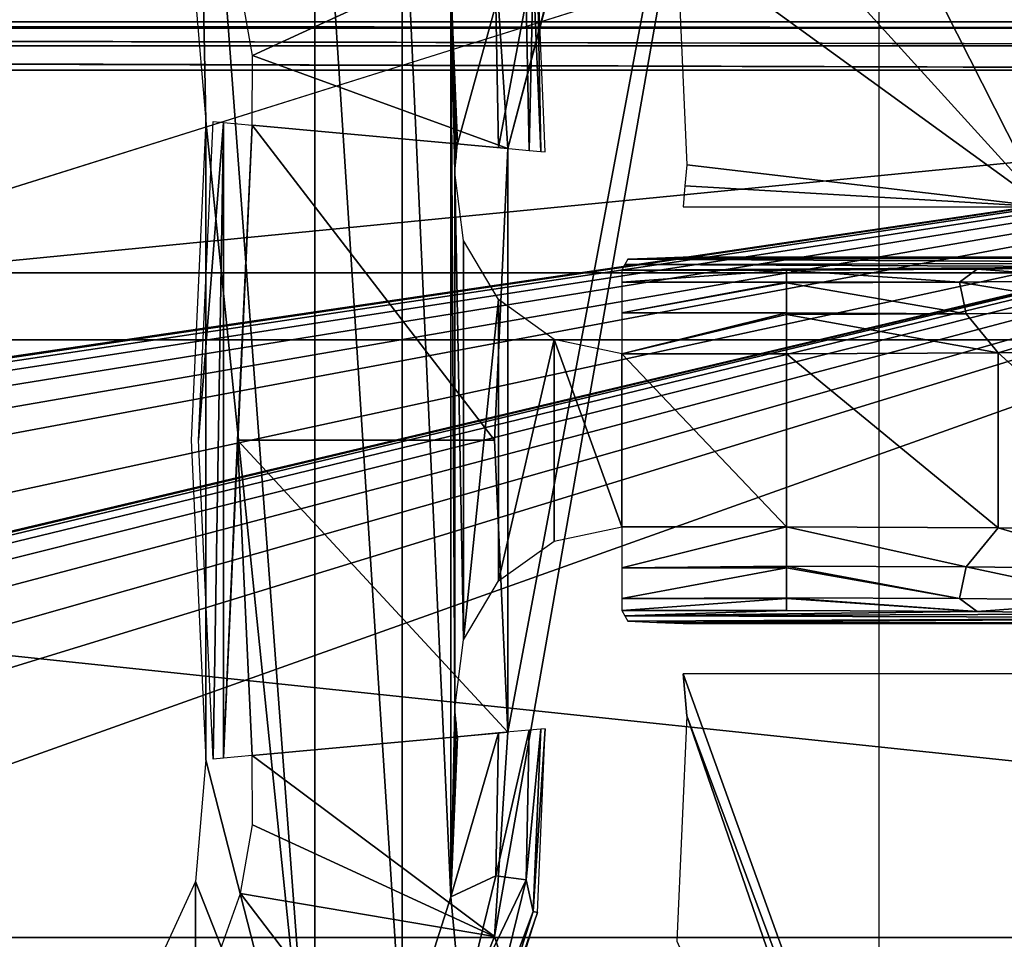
# Model space of a CAD drawing. Header units: millimetres. Extents: x -75 to 75, y -5 to 37.
# Tile 67 of 175: x -21.92 to -16.04, y 7.02 to 12.51. Entities that reach past the tile are written whole.
import ezdxf

# ---------------------------------------------------------------- set-up
doc = ezdxf.new("R2010")
doc.units = ezdxf.units.MM
doc.header["$LTSCALE"] = 101.851852
for name, color, linetype in [('139', 7, 'CONTINUOUS'), ('14', 7, 'CONTINUOUS'), ('16', 7, 'CONTINUOUS'), ('165', 7, 'CONTINUOUS'), ('206', 7, 'CONTINUOUS'), ('269', 7, 'CONTINUOUS'), ('320', 7, 'CONTINUOUS'), ('33', 7, 'CONTINUOUS'), ('342', 7, 'CONTINUOUS'), ('343', 7, 'CONTINUOUS'), ('359', 7, 'CONTINUOUS'), ('372', 7, 'CONTINUOUS'), ('373', 7, 'CONTINUOUS'), ('374', 7, 'CONTINUOUS'), ('376', 7, 'CONTINUOUS'), ('379', 7, 'CONTINUOUS'), ('380', 7, 'CONTINUOUS'), ('446', 7, 'CONTINUOUS'), ('447', 7, 'CONTINUOUS'), ('450', 7, 'CONTINUOUS'), ('453', 7, 'CONTINUOUS'), ('454', 7, 'CONTINUOUS'), ('455', 7, 'CONTINUOUS'), ('464', 7, 'CONTINUOUS'), ('465', 7, 'CONTINUOUS'), ('466', 7, 'CONTINUOUS'), ('488', 7, 'CONTINUOUS'), ('489', 7, 'CONTINUOUS'), ('492', 7, 'CONTINUOUS'), ('493', 7, 'CONTINUOUS'), ('496', 7, 'CONTINUOUS'), ('497', 7, 'CONTINUOUS'), ('6', 7, 'CONTINUOUS'), ('8', 7, 'CONTINUOUS')]:
    doc.layers.add(name, color=color, linetype=linetype)

msp = doc.modelspace()

# ---------------------------------------------------------------- linework, layer by layer
at = {"layer": '139', "color": 251, "linetype": 'Continuous', "true_color": 0x464b4f}
for points in [[(-58.5, 12.5, 94.7611), (-8.8734, 12.5, 94.552), (-60.1204, 12.5, 94.5478), (-58.5, 12.5, 94.7611)], [(-60.1204, 12.5, 94.5478), (-8.8734, 12.5, 94.552), (-10.3562, 12.5, 94.0389), (-60.1204, 12.5, 94.5478)], [(-58.5, 12.5, 94.0389), (-60.1204, 12.5, 94.5478), (-10.3562, 12.5, 94.0389), (-58.5, 12.5, 94.0389)], [(-10.3562, 12.5, 94.7611), (-8.8734, 12.5, 94.552), (-58.5, 12.5, 94.7611), (-10.3562, 12.5, 94.7611)], [(-55.2537, 12.5, -94.0389), (-10.3562, 12.5, -94.0389), (-8.8734, 12.5, -94.552), (-55.2537, 12.5, -94.0389)], [(-55.2537, 12.5, -94.7611), (-55.2537, 12.5, -94.0389), (-10.3562, 12.5, -94.7611), (-55.2537, 12.5, -94.7611)], [(-10.3562, 12.5, -94.7611), (-55.2537, 12.5, -94.0389), (-8.8734, 12.5, -94.552), (-10.3562, 12.5, -94.7611)]]:
    msp.add_3dface(points, dxfattribs=at)
at = {"layer": '14', "color": 251, "linetype": 'Continuous', "true_color": 0x565d62}
for points in [[(-58.6077, 7.0323, 96.607), (-58.9411, 32.5, 96.9404), (58.9411, 32.5, 96.9404), (-58.6077, 7.0323, 96.607)], [(-58.5539, 7.0314, 96.607), (-58.6077, 7.0323, 96.607), (58.9411, 32.5, 96.9404), (-58.5539, 7.0314, 96.607)], [(-58.5, 7.0311, 96.607), (-58.5539, 7.0314, 96.607), (58.9411, 32.5, 96.9404), (-58.5, 7.0311, 96.607)], [(-2.3593, 18.0402, 96.7511), (-58.5, 7.0311, 96.607), (58.9411, 32.5, 96.9404), (-2.3593, 18.0402, 96.7511)], [(-2.5034, 7.0311, 96.607), (-58.5, 7.0311, 96.607), (-2.3593, 18.0402, 96.7511), (-2.5034, 7.0311, 96.607)]]:
    msp.add_3dface(points, dxfattribs=at)
at = {"layer": '16', "color": 251, "linetype": 'Continuous', "true_color": 0x565d62}
for points in [[(-58.5, 7.0311, -96.607), (-2.9458, 7.0311, -96.607), (-58.9411, 32.5, -96.9404), (-58.5, 7.0311, -96.607)], [(-2.9458, 7.0311, -96.607), (-2.8621, 9.2649, -96.6362), (-58.9411, 32.5, -96.9404), (-2.9458, 7.0311, -96.607)], [(-2.8621, 9.2649, -96.6362), (-2.7755, 11.5118, -96.6657), (-58.9411, 32.5, -96.9404), (-2.8621, 9.2649, -96.6362)], [(-2.7755, 11.5118, -96.6657), (-2.487, 28.0402, -96.882), (-58.9411, 32.5, -96.9404), (-2.7755, 11.5118, -96.6657)]]:
    msp.add_3dface(points, dxfattribs=at)
at = {"layer": '165', "color": 251, "linetype": 'Continuous', "true_color": 0x464b4f}
for points in [[(-21.6265, 5.4232, -93.5021), (-21.3473, 5.5791, -93.5075), (-55.2537, 12.2105, -93.7391), (-21.6265, 5.4232, -93.5021)], [(-21.896, 5.1245, -93.4916), (-21.6265, 5.4232, -93.5021), (-55.2537, 12.2105, -93.7391), (-21.896, 5.1245, -93.4916)], [(-22.1076, 4.6662, -93.4756), (-21.896, 5.1245, -93.4916), (-55.2537, 12.2105, -93.7391), (-22.1076, 4.6662, -93.4756)], [(-10.3562, 12.2105, -93.7391), (-55.2537, 12.2105, -93.7391), (-10.3562, 7.4922, -93.5743), (-10.3562, 12.2105, -93.7391)], [(-21.3473, 5.5791, -93.5075), (-21.0838, 5.6242, -93.5091), (-55.2537, 12.2105, -93.7391), (-21.3473, 5.5791, -93.5075)], [(-21.0838, 5.6242, -93.5091), (-20.9162, 5.6242, -93.5091), (-55.2537, 12.2105, -93.7391), (-21.0838, 5.6242, -93.5091)], [(-55.2537, 12.2105, -93.7391), (-20.6443, 5.5761, -93.5074), (-10.3562, 7.4922, -93.5743), (-55.2537, 12.2105, -93.7391)], [(-20.9162, 5.6242, -93.5091), (-20.6443, 5.5761, -93.5074), (-55.2537, 12.2105, -93.7391), (-20.9162, 5.6242, -93.5091)], [(-10.3562, 7.4922, -93.5743), (-20.6443, 5.5761, -93.5074), (-10.3562, 2.7895, -93.4101), (-10.3562, 7.4922, -93.5743)]]:
    msp.add_3dface(points, dxfattribs=at)
at = {"layer": '206', "color": 251, "linetype": 'Continuous', "true_color": 0x464b4f}
for points in [[(-58.5, 7.4961, 93.5745), (-10.3562, 12.2105, 93.7391), (-55.0838, 5.6242, 93.5091), (-58.5, 7.4961, 93.5745)], [(-58.5, 7.4961, 93.5745), (-58.5, 12.2105, 93.7391), (-10.3562, 12.2105, 93.7391), (-58.5, 7.4961, 93.5745)], [(-55.0838, 5.6242, 93.5091), (-10.3562, 12.2105, 93.7391), (-54.9162, 5.6242, 93.5091), (-55.0838, 5.6242, 93.5091)], [(-54.9162, 5.6242, 93.5091), (-10.3562, 12.2105, 93.7391), (-54.6527, 5.5791, 93.5075), (-54.9162, 5.6242, 93.5091)], [(-54.6527, 5.5791, 93.5075), (-10.3562, 12.2105, 93.7391), (-54.3735, 5.4232, 93.5021), (-54.6527, 5.5791, 93.5075)], [(-54.3735, 5.4232, 93.5021), (-10.3562, 12.2105, 93.7391), (-54.104, 5.1245, 93.4916), (-54.3735, 5.4232, 93.5021)], [(-54.104, 5.1245, 93.4916), (-10.3562, 12.2105, 93.7391), (-53.8924, 4.6662, 93.4756), (-54.104, 5.1245, 93.4916)], [(-53.8924, 4.6662, 93.4756), (-10.3562, 12.2105, 93.7391), (-53.8033, 4.0893, 93.4555), (-53.8924, 4.6662, 93.4756)], [(-53.8033, 4.0893, 93.4555), (-10.3562, 12.2105, 93.7391), (-53.7806, 2.7895, 93.4101), (-53.8033, 4.0893, 93.4555)], [(-10.3562, 12.2105, 93.7391), (-38.3557, 5.5761, 93.5074), (-53.7806, 2.7895, 93.4101), (-10.3562, 12.2105, 93.7391)], [(-38.0838, 5.6242, 93.5091), (-38.3557, 5.5761, 93.5074), (-10.3562, 12.2105, 93.7391), (-38.0838, 5.6242, 93.5091)], [(-37.9162, 5.6242, 93.5091), (-38.0838, 5.6242, 93.5091), (-10.3562, 12.2105, 93.7391), (-37.9162, 5.6242, 93.5091)], [(-37.6527, 5.5791, 93.5075), (-37.9162, 5.6242, 93.5091), (-10.3562, 12.2105, 93.7391), (-37.6527, 5.5791, 93.5075)], [(-37.3735, 5.4232, 93.5021), (-37.6527, 5.5791, 93.5075), (-10.3562, 12.2105, 93.7391), (-37.3735, 5.4232, 93.5021)], [(-37.104, 5.1245, 93.4916), (-37.3735, 5.4232, 93.5021), (-10.3562, 12.2105, 93.7391), (-37.104, 5.1245, 93.4916)], [(-36.8924, 4.6662, 93.4756), (-37.104, 5.1245, 93.4916), (-10.3562, 12.2105, 93.7391), (-36.8924, 4.6662, 93.4756)], [(-36.8033, 4.0893, 93.4555), (-36.8924, 4.6662, 93.4756), (-10.3562, 12.2105, 93.7391), (-36.8033, 4.0893, 93.4555)], [(-36.7806, 2.7895, 93.4101), (-36.8033, 4.0893, 93.4555), (-10.3562, 12.2105, 93.7391), (-36.7806, 2.7895, 93.4101)], [(-10.3562, 7.4948, 93.5744), (-36.7806, 2.7895, 93.4101), (-10.3562, 12.2105, 93.7391), (-10.3562, 7.4948, 93.5744)], [(-10.3562, 2.7895, 93.4101), (-36.7806, 2.7895, 93.4101), (-10.3562, 7.4948, 93.5744), (-10.3562, 2.7895, 93.4101)]]:
    msp.add_3dface(points, dxfattribs=at)
at = {"layer": '269', "color": 251, "linetype": 'Continuous', "true_color": 0x464b4f}
for points in [[(-58.5, 12.5, 94.0389), (-10.3562, 12.4615, 93.8919), (-58.5, 12.4615, 93.8919), (-58.5, 12.5, 94.0389)], [(-58.5, 12.5, 94.0389), (-10.3562, 12.5, 94.0389), (-10.3562, 12.4615, 93.8919), (-58.5, 12.5, 94.0389)], [(-10.3562, 12.4615, 93.8919), (-10.3562, 12.3559, 93.7826), (-58.5, 12.4615, 93.8919), (-10.3562, 12.4615, 93.8919)], [(-58.5, 12.4615, 93.8919), (-10.3562, 12.3559, 93.7826), (-58.5, 12.3559, 93.7826), (-58.5, 12.4615, 93.8919)], [(-10.3562, 12.3559, 93.7826), (-10.3562, 12.2105, 93.7391), (-58.5, 12.3559, 93.7826), (-10.3562, 12.3559, 93.7826)], [(-10.3562, 12.2105, 93.7391), (-58.5, 12.2105, 93.7391), (-58.5, 12.3559, 93.7826), (-10.3562, 12.2105, 93.7391)]]:
    msp.add_3dface(points, dxfattribs=at)
at = {"layer": '320', "color": 251, "linetype": 'Continuous', "true_color": 0x464b4f}
for points in [[(-55.2537, 12.5, -94.7611), (-10.3562, 12.5, -94.7611), (-10.3562, 12.4616, -94.9079), (-55.2537, 12.5, -94.7611)], [(-55.2537, 12.5, -94.7611), (-10.3562, 12.4616, -94.9079), (-55.2537, 12.4648, -94.902), (-55.2537, 12.5, -94.7611)], [(-55.2537, 12.4648, -94.902), (-10.3562, 12.4616, -94.9079), (-55.2537, 12.4615, -94.9081), (-55.2537, 12.4648, -94.902)], [(-10.3562, 12.4616, -94.9079), (-10.3562, 12.356, -95.0173), (-55.2537, 12.4615, -94.9081), (-10.3562, 12.4616, -94.9079)], [(-55.2537, 12.4615, -94.9081), (-10.3562, 12.356, -95.0173), (-55.2537, 12.3589, -95.0156), (-55.2537, 12.4615, -94.9081)], [(-55.2537, 12.3589, -95.0156), (-10.3562, 12.356, -95.0173), (-55.2537, 12.356, -95.0173), (-55.2537, 12.3589, -95.0156)], [(-10.3562, 12.356, -95.0173), (-10.3562, 12.2105, -95.0609), (-55.2537, 12.356, -95.0173), (-10.3562, 12.356, -95.0173)], [(-10.3562, 12.2105, -95.0609), (-55.2537, 12.2105, -95.0609), (-55.2537, 12.356, -95.0173), (-10.3562, 12.2105, -95.0609)]]:
    msp.add_3dface(points, dxfattribs=at)
at = {"layer": '33', "color": 251, "linetype": 'Continuous', "true_color": 0x565d62}
msp.add_3dface([(-16.1484, 37, 105), (-15.8255, 0, 104.5156), (-16.0087, 20.9913, 105.1397), (-16.1484, 37, 105)], dxfattribs=at)
at = {"layer": '342', "color": 251, "linetype": 'Continuous', "true_color": 0x464b4f}
for points in [[(-20.8733, 12.6351, 165.5), (-20.8127, 11.9083, 165.5), (-20.8733, 15.0835, 165.5), (-20.8733, 12.6351, 165.5)], [(-20.8127, 11.9083, 165.5), (-20.16, 5.5558, 165.5), (-20.8733, 15.0835, 165.5), (-20.8127, 11.9083, 165.5)], [(-20.8733, 15.0835, 165.5), (-20.16, 5.5558, 165.5), (-20.16, 14.4442, 165.5), (-20.8733, 15.0835, 165.5)], [(-20.16, 14.4442, 165.5), (-19.64, 6.36, 165.5), (-19.64, 13.64, 165.5), (-20.16, 14.4442, 165.5)], [(-20.16, 5.5558, 165.5), (-19.64, 6.36, 165.5), (-20.16, 14.4442, 165.5), (-20.16, 5.5558, 165.5)], [(-19.64, 13.64, 165.5), (-19.3499, 7.2729, 165.5), (-19.3499, 12.7271, 165.5), (-19.64, 13.64, 165.5)], [(-19.64, 6.36, 165.5), (-19.3499, 7.2729, 165.5), (-19.64, 13.64, 165.5), (-19.64, 6.36, 165.5)], [(-19.3177, 11.6851, 165.5), (-19.3499, 12.7271, 165.5), (-19.325, 11.5996, 165.5), (-19.3177, 11.6851, 165.5)], [(-19.31, 11.7705, 165.5), (-19.3499, 12.7271, 165.5), (-19.3177, 11.6851, 165.5), (-19.31, 11.7705, 165.5)], [(-19.3499, 12.7271, 165.5), (-19.325, 8.4004, 165.5), (-19.325, 11.5996, 165.5), (-19.3499, 12.7271, 165.5)], [(-19.3499, 7.2729, 165.5), (-19.325, 8.4004, 165.5), (-19.3499, 12.7271, 165.5), (-19.3499, 7.2729, 165.5)], [(-20.9, 10, 165.5), (-20.8127, 8.0917, 165.5), (-20.8127, 11.9083, 165.5), (-20.9, 10, 165.5)], [(-20.8127, 11.9083, 165.5), (-20.8127, 8.0917, 165.5), (-20.16, 5.5558, 165.5), (-20.8127, 11.9083, 165.5)], [(-19.325, 11.5996, 165.5), (-19.2742, 8.8076, 165.5), (-19.2743, 11.1926, 165.5), (-19.325, 11.5996, 165.5)], [(-19.325, 8.4004, 165.5), (-19.2742, 8.8076, 165.5), (-19.325, 11.5996, 165.5), (-19.325, 8.4004, 165.5)], [(-19.2743, 11.1926, 165.5), (-19.2742, 8.8076, 165.5), (-19.0652, 10.8408, 165.5), (-19.2743, 11.1926, 165.5)], [(-19.2742, 8.8076, 165.5), (-19.0647, 9.1597, 165.5), (-19.0652, 10.8408, 165.5), (-19.2742, 8.8076, 165.5)], [(-19.0652, 10.8408, 165.5), (-19.0647, 9.1597, 165.5), (-18.7325, 10.6023, 165.5), (-19.0652, 10.8408, 165.5)], [(-19.0647, 9.1597, 165.5), (-18.7314, 9.3982, 165.5), (-18.7325, 10.6023, 165.5), (-19.0647, 9.1597, 165.5)], [(-18.7325, 10.6023, 165.5), (-18.3289, 9.4828, 165.5), (-18.3289, 10.5172, 165.5), (-18.7325, 10.6023, 165.5)], [(-18.7314, 9.3982, 165.5), (-18.3289, 9.4828, 165.5), (-18.7325, 10.6023, 165.5), (-18.7314, 9.3982, 165.5)], [(-18.3289, 10.5172, 165.5), (-18.3289, 9.4828, 165.5), (-17.3458, 9.4828, 165.5), (-18.3289, 10.5172, 165.5)], [(-17.3458, 10.5172, 165.5), (-18.3289, 10.5172, 165.5), (-17.3458, 9.4828, 165.5), (-17.3458, 10.5172, 165.5)], [(-19.3177, 8.3149, 165.5), (-19.325, 8.4004, 165.5), (-19.3499, 7.2729, 165.5), (-19.3177, 8.3149, 165.5)], [(-19.31, 8.2295, 165.5), (-19.3177, 8.3149, 165.5), (-19.3499, 7.2729, 165.5), (-19.31, 8.2295, 165.5)], [(-20.8127, 8.0917, 165.5), (-20.8733, 7.3649, 165.5), (-20.16, 5.5558, 165.5), (-20.8127, 8.0917, 165.5)], [(-20.8733, 7.3649, 165.5), (-21.1787, 6.7026, 165.5), (-20.8733, 4.9165, 165.5), (-20.8733, 7.3649, 165.5)], [(-20.16, 5.5558, 165.5), (-20.8733, 7.3649, 165.5), (-20.8733, 4.9165, 165.5), (-20.16, 5.5558, 165.5)]]:
    msp.add_3dface(points, dxfattribs=at)
at = {"layer": '343', "color": 251, "linetype": 'Continuous', "true_color": 0x464b4f}
for points in [[(-19.0078, 11.7428, 160.5), (-19.0881, 12.9642, 160.5), (-16.7084, 20.5047, 160.5), (-19.0078, 11.7428, 160.5)], [(-16.793, 20.0814, 160.5), (-19.0078, 11.7428, 160.5), (-16.7084, 20.5047, 160.5), (-16.793, 20.0814, 160.5)], [(-19.0881, 7.0358, 160.5), (-19.0078, 8.2572, 160.5), (-16.793, 20.0814, 160.5), (-19.0881, 7.0358, 160.5)], [(-16.793, -0.0814, 160.5), (-19.0881, 7.0358, 160.5), (-16.793, 20.0814, 160.5), (-16.793, -0.0814, 160.5)], [(-19.0078, 8.2572, 160.5), (-19.0078, 11.7428, 160.5), (-16.793, 20.0814, 160.5), (-19.0078, 8.2572, 160.5)], [(-19.0875, 10, 160.5), (-19.0078, 11.7428, 160.5), (-19.0078, 8.2572, 160.5), (-19.0875, 10, 160.5)], [(-19.5419, 5.8989, 160.5), (-19.0881, 7.0358, 160.5), (-16.793, -0.0814, 160.5), (-19.5419, 5.8989, 160.5)]]:
    msp.add_3dface(points, dxfattribs=at)
at = {"layer": '359', "color": 251, "linetype": 'Continuous', "true_color": 0x464b4f}
for points in [[(-18.4178, 14.2736, 162.5), (-15.8017, 11.3945, 162.5), (-21.4039, 22.456, 162.5), (-18.4178, 14.2736, 162.5)], [(-21.4039, 22.456, 162.5), (-15.8017, 11.3945, 162.5), (-15.8017, 17.3902, 162.5), (-21.4039, 22.456, 162.5)], [(-17.9994, 12.9917, 162.5), (-15.8017, 11.3945, 162.5), (-18.4178, 14.2736, 162.5), (-17.9994, 12.9917, 162.5)], [(-17.9398, 11.6449, 162.5), (-15.8017, 11.3945, 162.5), (-17.9994, 12.9917, 162.5), (-17.9398, 11.6449, 162.5)], [(-17.9509, 11.5192, 162.5), (-15.8017, 11.3945, 162.5), (-17.9398, 11.6449, 162.5), (-17.9509, 11.5192, 162.5)], [(-17.961, 11.3945, 162.5), (-15.8017, 11.3945, 162.5), (-17.9509, 11.5192, 162.5), (-17.961, 11.3945, 162.5)], [(-15.8017, 8.6055, 162.5), (-17.961, 8.6055, 162.5), (-15.8017, 2.6098, 162.5), (-15.8017, 8.6055, 162.5)], [(-15.8017, 2.6098, 162.5), (-17.961, 8.6055, 162.5), (-17.9398, 8.3551, 162.5), (-15.8017, 2.6098, 162.5)], [(-17.9398, 8.3551, 162.5), (-17.961, 8.6055, 162.5), (-17.9509, 8.4808, 162.5), (-17.9398, 8.3551, 162.5)], [(-17.9994, 7.0083, 162.5), (-15.6653, 1.7464, 162.5), (-17.9398, 8.3551, 162.5), (-17.9994, 7.0083, 162.5)], [(-15.6653, 1.7464, 162.5), (-15.8017, 2.6098, 162.5), (-17.9398, 8.3551, 162.5), (-15.6653, 1.7464, 162.5)]]:
    msp.add_3dface(points, dxfattribs=at)
at = {"layer": '372', "color": 251, "linetype": 'Continuous', "true_color": 0x464b4f}
for points in [[(-20.6042, 12.706, 162.3284), (-19.0881, 12.9642, 160.5), (-20.5339, 12.2974, 162.3284), (-20.6042, 12.706, 162.3284)], [(-19.0881, 12.9642, 160.5), (-19.0078, 11.7428, 160.5), (-20.5339, 12.2974, 162.3284), (-19.0881, 12.9642, 160.5)], [(-20.5339, 12.2974, 162.3284), (-19.0078, 11.7428, 160.5), (-20.5356, 11.8829, 162.3284), (-20.5339, 12.2974, 162.3284)]]:
    msp.add_3dface(points, dxfattribs=at)
at = {"layer": '373', "color": 251, "linetype": 'Continuous', "true_color": 0x464b4f}
for points in [[(-20.5356, 11.8829, 162.3284), (-19.0875, 10, 160.5), (-20.6218, 10, 162.3284), (-20.5356, 11.8829, 162.3284)], [(-19.0078, 11.7428, 160.5), (-19.0875, 10, 160.5), (-20.5356, 11.8829, 162.3284), (-19.0078, 11.7428, 160.5)], [(-19.0875, 10, 160.5), (-19.0078, 8.2572, 160.5), (-20.6218, 10, 162.3284), (-19.0875, 10, 160.5)], [(-20.6218, 10, 162.3284), (-19.0078, 8.2572, 160.5), (-20.5356, 8.1171, 162.3284), (-20.6218, 10, 162.3284)]]:
    msp.add_3dface(points, dxfattribs=at)
at = {"layer": '374', "color": 251, "linetype": 'Continuous', "true_color": 0x464b4f}
for points in [[(-19.0078, 8.2572, 160.5), (-19.0881, 7.0358, 160.5), (-20.5356, 8.1171, 162.3284), (-19.0078, 8.2572, 160.5)], [(-20.5356, 8.1171, 162.3284), (-19.0881, 7.0358, 160.5), (-20.5339, 7.7026, 162.3284), (-20.5356, 8.1171, 162.3284)], [(-20.5339, 7.7026, 162.3284), (-19.0881, 7.0358, 160.5), (-20.6042, 7.294, 162.3284), (-20.5339, 7.7026, 162.3284)], [(-20.6042, 7.294, 162.3284), (-19.5419, 5.8989, 160.5), (-20.7443, 6.9039, 162.3284), (-20.6042, 7.294, 162.3284)], [(-19.0881, 7.0358, 160.5), (-19.5419, 5.8989, 160.5), (-20.6042, 7.294, 162.3284), (-19.0881, 7.0358, 160.5)]]:
    msp.add_3dface(points, dxfattribs=at)
at = {"layer": '376', "color": 251, "linetype": 'Continuous', "true_color": 0x464b4f}
for points in [[(-20.8556, 10, 162.9537), (-20.7684, 11.9042, 162.9537), (-20.7055, 11.8984, 162.621), (-20.8556, 10, 162.9537)], [(-20.7684, 8.0958, 162.9537), (-20.8556, 10, 162.9537), (-20.7055, 11.8984, 162.621), (-20.7684, 8.0958, 162.9537)], [(-20.7055, 8.1016, 162.621), (-20.7684, 8.0958, 162.9537), (-20.7055, 11.8984, 162.621), (-20.7055, 8.1016, 162.621)], [(-20.5356, 11.8829, 162.3284), (-20.7055, 8.1016, 162.621), (-20.7055, 11.8984, 162.621), (-20.5356, 11.8829, 162.3284)], [(-20.5356, 11.8829, 162.3284), (-20.6218, 10, 162.3284), (-20.7055, 8.1016, 162.621), (-20.5356, 11.8829, 162.3284)], [(-20.6218, 10, 162.3284), (-20.5356, 8.1171, 162.3284), (-20.7055, 8.1016, 162.621), (-20.6218, 10, 162.3284)]]:
    msp.add_3dface(points, dxfattribs=at)
at = {"layer": '379', "color": 251, "linetype": 'Continuous', "true_color": 0x464b4f}
for points in [[(-18.8122, 11.7248, 165.0087), (-18.8311, 12.8206, 163.4489), (-18.8576, 12.8142, 165.0087), (-18.8122, 11.7248, 165.0087)], [(-18.7851, 11.7224, 163.4489), (-18.8311, 12.8206, 163.4489), (-18.8122, 11.7248, 165.0087), (-18.7851, 11.7224, 163.4489)]]:
    msp.add_3dface(points, dxfattribs=at)
at = {"layer": '380', "color": 251, "linetype": 'Continuous', "true_color": 0x464b4f}
for points in [[(-18.7851, 8.2776, 163.4489), (-18.8576, 7.1858, 165.0087), (-18.8311, 7.1794, 163.4489), (-18.7851, 8.2776, 163.4489)], [(-18.8122, 8.2752, 165.0087), (-18.8576, 7.1858, 165.0087), (-18.7851, 8.2776, 163.4489), (-18.8122, 8.2752, 165.0087)], [(-18.8576, 7.1858, 165.0087), (-19.1879, 6.1467, 165.0087), (-18.8311, 7.1794, 163.4489), (-18.8576, 7.1858, 165.0087)], [(-18.8311, 7.1794, 163.4489), (-19.1879, 6.1467, 165.0087), (-19.1647, 6.132, 163.4489), (-18.8311, 7.1794, 163.4489)]]:
    msp.add_3dface(points, dxfattribs=at)
at = {"layer": '446', "color": 251, "linetype": 'Continuous', "true_color": 0x464b4f}
for points in [[(-18.3289, 8.9831, 165.0174), (-18.3108, 8.9523, 164.1332), (-17.3458, 8.9831, 165.0174), (-18.3289, 8.9831, 165.0174)], [(-17.3458, 8.9831, 165.0174), (-18.3108, 8.9523, 164.1332), (-16.2069, 8.978, 164.8709), (-17.3458, 8.9831, 165.0174)], [(-16.2069, 8.978, 164.8709), (-18.3108, 8.9523, 164.1332), (-15.1475, 8.9631, 164.4439), (-16.2069, 8.978, 164.8709)], [(-15.1475, 8.9631, 164.4439), (-18.3108, 8.9523, 164.1332), (-14.2295, 8.9394, 163.7638), (-15.1475, 8.9631, 164.4439)], [(-18.3108, 8.9523, 164.1332), (-18.2913, 8.919, 163.1808), (-14.2295, 8.9394, 163.7638), (-18.3108, 8.9523, 164.1332)], [(-18.2913, 8.919, 163.1808), (-18.1193, 8.9119, 162.977), (-14.2295, 8.9394, 163.7638), (-18.2913, 8.919, 163.1808)], [(-14.2295, 8.9394, 163.7638), (-18.1193, 8.9119, 162.977), (-13.5124, 8.9083, 162.8742), (-14.2295, 8.9394, 163.7638)], [(-18.1193, 8.9119, 162.977), (-17.961, 8.9053, 162.7895), (-13.5124, 8.9083, 162.8742), (-18.1193, 8.9119, 162.977)], [(-17.961, 8.9053, 162.7895), (-15.8017, 8.9053, 162.7895), (-13.5124, 8.9083, 162.8742), (-17.961, 8.9053, 162.7895)]]:
    msp.add_3dface(points, dxfattribs=at)
at = {"layer": '447', "color": 251, "linetype": 'Continuous', "true_color": 0x464b4f}
for points in [[(-18.3095, 11.05, 164.0686), (-14.2293, 11.0606, 163.7635), (-18.2913, 11.081, 163.1808), (-18.3095, 11.05, 164.0686)], [(-15.1473, 11.0369, 164.4438), (-14.2293, 11.0606, 163.7635), (-18.3095, 11.05, 164.0686), (-15.1473, 11.0369, 164.4438)], [(-14.2293, 11.0606, 163.7635), (-13.5121, 11.0917, 162.8738), (-18.2913, 11.081, 163.1808), (-14.2293, 11.0606, 163.7635)], [(-18.2913, 11.081, 163.1808), (-13.5121, 11.0917, 162.8738), (-18.1194, 11.0881, 162.9771), (-18.2913, 11.081, 163.1808)], [(-13.5121, 11.0917, 162.8738), (-15.8017, 11.0947, 162.7895), (-18.1194, 11.0881, 162.9771), (-13.5121, 11.0917, 162.8738)], [(-18.1194, 11.0881, 162.9771), (-15.8017, 11.0947, 162.7895), (-17.961, 11.0947, 162.7895), (-18.1194, 11.0881, 162.9771)], [(-18.3289, 11.0169, 165.0174), (-15.1473, 11.0369, 164.4438), (-18.3095, 11.05, 164.0686), (-18.3289, 11.0169, 165.0174)], [(-16.2068, 11.022, 164.8709), (-15.1473, 11.0369, 164.4438), (-18.3289, 11.0169, 165.0174), (-16.2068, 11.022, 164.8709)], [(-17.3458, 11.0169, 165.0174), (-16.2068, 11.022, 164.8709), (-18.3289, 11.0169, 165.0174), (-17.3458, 11.0169, 165.0174)]]:
    msp.add_3dface(points, dxfattribs=at)
at = {"layer": '450', "color": 251, "linetype": 'Continuous', "true_color": 0x464b4f}
for points in [[(-14.903, 10.5372, 164.8626), (-16.0803, 10.5223, 165.3372), (-14.9032, 9.4628, 164.8627), (-14.903, 10.5372, 164.8626)], [(-16.0803, 10.5223, 165.3372), (-17.3458, 10.5172, 165.5), (-16.0804, 9.4777, 165.3372), (-16.0803, 10.5223, 165.3372)], [(-17.3458, 10.5172, 165.5), (-17.3458, 9.4828, 165.5), (-16.0804, 9.4777, 165.3372), (-17.3458, 10.5172, 165.5)], [(-14.9032, 9.4628, 164.8627), (-16.0803, 10.5223, 165.3372), (-16.0804, 9.4777, 165.3372), (-14.9032, 9.4628, 164.8627)]]:
    msp.add_3dface(points, dxfattribs=at)
at = {"layer": '453', "color": 251, "linetype": 'Continuous', "true_color": 0x464b4f}
for points in [[(-16.2718, 9.2436, 165.323), (-17.3458, 9.4828, 165.5), (-17.3458, 9.2478, 165.4413), (-16.2718, 9.2436, 165.323)], [(-16.0804, 9.4777, 165.3372), (-17.3458, 9.4828, 165.5), (-16.2718, 9.2436, 165.323), (-16.0804, 9.4777, 165.3372)], [(-15.2494, 9.2314, 164.9737), (-16.0804, 9.4777, 165.3372), (-16.2718, 9.2436, 165.323), (-15.2494, 9.2314, 164.9737)], [(-14.9032, 9.4628, 164.8627), (-16.0804, 9.4777, 165.3372), (-15.2494, 9.2314, 164.9737), (-14.9032, 9.4628, 164.8627)], [(-16.2718, 9.2436, 165.323), (-17.3458, 9.2478, 165.4413), (-16.3117, 9.0546, 165.1506), (-16.2718, 9.2436, 165.323)], [(-16.3117, 9.0546, 165.1506), (-17.3458, 9.2478, 165.4413), (-17.3458, 9.2379, 165.4359), (-16.3117, 9.0546, 165.1506)], [(-17.3458, 9.0586, 165.2646), (-16.3117, 9.0546, 165.1506), (-17.3458, 9.2379, 165.4359), (-17.3458, 9.0586, 165.2646)], [(-15.3273, 9.0429, 164.8143), (-16.2718, 9.2436, 165.323), (-16.3117, 9.0546, 165.1506), (-15.3273, 9.0429, 164.8143)], [(-15.2494, 9.2314, 164.9737), (-16.2718, 9.2436, 165.323), (-15.3273, 9.0429, 164.8143), (-15.2494, 9.2314, 164.9737)], [(-16.2069, 8.978, 164.8709), (-17.3458, 9.0586, 165.2646), (-17.3458, 9.0558, 165.26), (-16.2069, 8.978, 164.8709)], [(-16.2069, 8.978, 164.8709), (-16.3117, 9.0546, 165.1506), (-17.3458, 9.0586, 165.2646), (-16.2069, 8.978, 164.8709)], [(-17.3458, 8.9831, 165.0174), (-16.2069, 8.978, 164.8709), (-17.3458, 9.0558, 165.26), (-17.3458, 8.9831, 165.0174)], [(-16.2069, 8.978, 164.8709), (-15.3273, 9.0429, 164.8143), (-16.3117, 9.0546, 165.1506), (-16.2069, 8.978, 164.8709)], [(-16.2069, 8.978, 164.8709), (-15.1475, 8.9631, 164.4439), (-15.3273, 9.0429, 164.8143), (-16.2069, 8.978, 164.8709)]]:
    msp.add_3dface(points, dxfattribs=at)
at = {"layer": '454', "color": 251, "linetype": 'Continuous', "true_color": 0x464b4f}
for points in [[(-17.3458, 9.2478, 165.4413), (-17.3458, 9.4828, 165.5), (-18.3289, 9.2379, 165.4359), (-17.3458, 9.2478, 165.4413)], [(-17.3458, 9.4828, 165.5), (-18.3289, 9.4828, 165.5), (-18.3289, 9.2379, 165.4359), (-17.3458, 9.4828, 165.5)], [(-17.3458, 9.2379, 165.4359), (-17.3458, 9.2478, 165.4413), (-18.3289, 9.2379, 165.4359), (-17.3458, 9.2379, 165.4359)], [(-17.3458, 9.0586, 165.2646), (-17.3458, 9.2379, 165.4359), (-18.3289, 9.0558, 165.26), (-17.3458, 9.0586, 165.2646)], [(-18.3289, 9.0558, 165.26), (-17.3458, 9.2379, 165.4359), (-18.3289, 9.2379, 165.4359), (-18.3289, 9.0558, 165.26)], [(-17.3458, 9.0558, 165.26), (-17.3458, 9.0586, 165.2646), (-18.3289, 9.0558, 165.26), (-17.3458, 9.0558, 165.26)], [(-18.3289, 8.9831, 165.0174), (-17.3458, 9.0558, 165.26), (-18.3289, 9.0558, 165.26), (-18.3289, 8.9831, 165.0174)], [(-18.3289, 8.9831, 165.0174), (-17.3458, 8.9831, 165.0174), (-17.3458, 9.0558, 165.26), (-18.3289, 8.9831, 165.0174)]]:
    msp.add_3dface(points, dxfattribs=at)
at = {"layer": '455', "color": 251, "linetype": 'Continuous', "true_color": 0x464b4f}
for points in [[(-19.0636, 8.2521, 165.4345), (-19.3499, 7.2729, 165.5), (-19.0802, 7.3987, 165.4345), (-19.0636, 8.2521, 165.4345)], [(-19.31, 8.2295, 165.5), (-19.3499, 7.2729, 165.5), (-19.0636, 8.2521, 165.4345), (-19.31, 8.2295, 165.5)], [(-19.0636, 8.2521, 165.4345), (-19.0802, 7.3987, 165.4345), (-18.8816, 8.2688, 165.2548), (-19.0636, 8.2521, 165.4345)], [(-18.8816, 8.2688, 165.2548), (-19.0802, 7.3987, 165.4345), (-18.899, 7.375, 165.2548), (-18.8816, 8.2688, 165.2548)], [(-18.8122, 8.2752, 165.0087), (-18.8816, 8.2688, 165.2548), (-18.899, 7.375, 165.2548), (-18.8122, 8.2752, 165.0087)], [(-18.8576, 7.1858, 165.0087), (-18.8122, 8.2752, 165.0087), (-18.899, 7.375, 165.2548), (-18.8576, 7.1858, 165.0087)], [(-19.0802, 7.3987, 165.4345), (-19.3499, 7.2729, 165.5), (-19.2841, 6.5699, 165.4345), (-19.0802, 7.3987, 165.4345)], [(-19.0802, 7.3987, 165.4345), (-19.2841, 6.5699, 165.4345), (-18.899, 7.375, 165.2548), (-19.0802, 7.3987, 165.4345)], [(-18.899, 7.375, 165.2548), (-19.2841, 6.5699, 165.4345), (-19.1126, 6.5069, 165.2548), (-18.899, 7.375, 165.2548)], [(-18.8576, 7.1858, 165.0087), (-18.899, 7.375, 165.2548), (-19.1126, 6.5069, 165.2548), (-18.8576, 7.1858, 165.0087)], [(-19.3499, 7.2729, 165.5), (-19.64, 6.36, 165.5), (-19.2841, 6.5699, 165.4345), (-19.3499, 7.2729, 165.5)], [(-19.1879, 6.1467, 165.0087), (-18.8576, 7.1858, 165.0087), (-19.1126, 6.5069, 165.2548), (-19.1879, 6.1467, 165.0087)]]:
    msp.add_3dface(points, dxfattribs=at)
at = {"layer": '464', "color": 251, "linetype": 'Continuous', "true_color": 0x464b4f}
for points in [[(-18.8816, 11.7312, 165.2548), (-18.8576, 12.8142, 165.0087), (-18.899, 12.625, 165.2548), (-18.8816, 11.7312, 165.2548)], [(-18.8122, 11.7248, 165.0087), (-18.8576, 12.8142, 165.0087), (-18.8816, 11.7312, 165.2548), (-18.8122, 11.7248, 165.0087)], [(-19.3499, 12.7271, 165.5), (-19.31, 11.7705, 165.5), (-19.0802, 12.6013, 165.4345), (-19.3499, 12.7271, 165.5)], [(-19.31, 11.7705, 165.5), (-19.0636, 11.7479, 165.4345), (-19.0802, 12.6013, 165.4345), (-19.31, 11.7705, 165.5)], [(-19.0636, 11.7479, 165.4345), (-18.899, 12.625, 165.2548), (-19.0802, 12.6013, 165.4345), (-19.0636, 11.7479, 165.4345)], [(-18.8816, 11.7312, 165.2548), (-18.899, 12.625, 165.2548), (-19.0636, 11.7479, 165.4345), (-18.8816, 11.7312, 165.2548)]]:
    msp.add_3dface(points, dxfattribs=at)
at = {"layer": '465', "color": 251, "linetype": 'Continuous', "true_color": 0x464b4f}
for points in [[(-17.3458, 11.0169, 165.0174), (-18.3289, 11.0169, 165.0174), (-18.3289, 10.9442, 165.26), (-17.3458, 11.0169, 165.0174)], [(-17.3458, 10.9442, 165.26), (-17.3458, 11.0169, 165.0174), (-18.3289, 10.9442, 165.26), (-17.3458, 10.9442, 165.26)], [(-18.3289, 10.7621, 165.4359), (-17.3458, 10.9442, 165.26), (-18.3289, 10.9442, 165.26), (-18.3289, 10.7621, 165.4359)], [(-17.3458, 10.9413, 165.2648), (-17.3458, 10.9442, 165.26), (-18.3289, 10.7621, 165.4359), (-17.3458, 10.9413, 165.2648)], [(-17.3458, 10.7621, 165.4359), (-17.3458, 10.9413, 165.2648), (-18.3289, 10.7621, 165.4359), (-17.3458, 10.7621, 165.4359)], [(-18.3289, 10.5172, 165.5), (-17.3458, 10.7621, 165.4359), (-18.3289, 10.7621, 165.4359), (-18.3289, 10.5172, 165.5)], [(-17.3458, 10.7621, 165.4359), (-18.3289, 10.5172, 165.5), (-17.3458, 10.752, 165.4414), (-17.3458, 10.7621, 165.4359)], [(-18.3289, 10.5172, 165.5), (-17.3458, 10.5172, 165.5), (-17.3458, 10.752, 165.4414), (-18.3289, 10.5172, 165.5)]]:
    msp.add_3dface(points, dxfattribs=at)
at = {"layer": '466', "color": 251, "linetype": 'Continuous', "true_color": 0x464b4f}
for points in [[(-16.2068, 11.022, 164.8709), (-17.3458, 11.0169, 165.0174), (-16.3117, 10.9453, 165.1508), (-16.2068, 11.022, 164.8709)], [(-17.3458, 11.0169, 165.0174), (-17.3458, 10.9442, 165.26), (-16.3117, 10.9453, 165.1508), (-17.3458, 11.0169, 165.0174)], [(-15.3272, 10.957, 164.8145), (-16.2068, 11.022, 164.8709), (-16.3117, 10.9453, 165.1508), (-15.3272, 10.957, 164.8145)], [(-15.1473, 11.0369, 164.4438), (-16.2068, 11.022, 164.8709), (-15.3272, 10.957, 164.8145), (-15.1473, 11.0369, 164.4438)], [(-17.3458, 10.9442, 165.26), (-17.3458, 10.9413, 165.2648), (-16.3117, 10.9453, 165.1508), (-17.3458, 10.9442, 165.26)], [(-16.3117, 10.9453, 165.1508), (-17.3458, 10.9413, 165.2648), (-16.2718, 10.7562, 165.3231), (-16.3117, 10.9453, 165.1508)], [(-17.3458, 10.9413, 165.2648), (-17.3458, 10.7621, 165.4359), (-16.2718, 10.7562, 165.3231), (-17.3458, 10.9413, 165.2648)], [(-15.3272, 10.957, 164.8145), (-16.3117, 10.9453, 165.1508), (-15.2494, 10.7683, 164.9738), (-15.3272, 10.957, 164.8145)], [(-15.2494, 10.7683, 164.9738), (-16.3117, 10.9453, 165.1508), (-16.2718, 10.7562, 165.3231), (-15.2494, 10.7683, 164.9738)], [(-17.3458, 10.7621, 165.4359), (-17.3458, 10.752, 165.4414), (-16.2718, 10.7562, 165.3231), (-17.3458, 10.7621, 165.4359)], [(-16.0803, 10.5223, 165.3372), (-15.2494, 10.7683, 164.9738), (-16.2718, 10.7562, 165.3231), (-16.0803, 10.5223, 165.3372)], [(-16.0803, 10.5223, 165.3372), (-14.903, 10.5372, 164.8626), (-15.2494, 10.7683, 164.9738), (-16.0803, 10.5223, 165.3372)], [(-17.3458, 10.752, 165.4414), (-16.0803, 10.5223, 165.3372), (-16.2718, 10.7562, 165.3231), (-17.3458, 10.752, 165.4414)], [(-17.3458, 10.5172, 165.5), (-16.0803, 10.5223, 165.3372), (-17.3458, 10.752, 165.4414), (-17.3458, 10.5172, 165.5)]]:
    msp.add_3dface(points, dxfattribs=at)
at = {"layer": '488', "linetype": 'Continuous'}
for points in [[(-38.5, 10.6, -12), (38.5, 10.6, -12), (0, 10.6, -7.6124), (-38.5, 10.6, -12)], [(38.5, 10.6, 20), (-38.5, 10.6, 20), (0, 10.6, 15.3876), (38.5, 10.6, 20)], [(-7.6259, 10.6, 12.4955), (-38.5, 10.6, 20), (-9.4643, 10.6, 10.4203), (-7.6259, 10.6, 12.4955)], [(-9.4643, 10.6, 10.4203), (-38.5, 10.6, 20), (-10.7527, 10.6, 7.9656), (-9.4643, 10.6, 10.4203)], [(-7.6259, 10.6, -4.7202), (-38.5, 10.6, -12), (-5.3443, 10.6, -6.2951), (-7.6259, 10.6, -4.7202)], [(-5.3443, 10.6, 14.0704), (-38.5, 10.6, 20), (-7.6259, 10.6, 12.4955), (-5.3443, 10.6, 14.0704)], [(-2.7521, 10.6, 15.0534), (-38.5, 10.6, 20), (-5.3443, 10.6, 14.0704), (-2.7521, 10.6, 15.0534)], [(-38.5, 10.6, -12), (0, 10.6, -7.6124), (-2.7521, 10.6, -7.2782), (-38.5, 10.6, -12)], [(-38.5, 10.6, 20), (-38.5, 10.6, -12), (-7.6259, 10.6, -4.7202), (-38.5, 10.6, 20)], [(0, 10.6, 15.3876), (-38.5, 10.6, 20), (-2.7521, 10.6, 15.0534), (0, 10.6, 15.3876)], [(-5.3443, 10.6, -6.2951), (-38.5, 10.6, -12), (-2.7521, 10.6, -7.2782), (-5.3443, 10.6, -6.2951)], [(-9.4643, 10.6, -2.6451), (-38.5, 10.6, 20), (-7.6259, 10.6, -4.7202), (-9.4643, 10.6, -2.6451)], [(-10.7527, 10.6, -0.1903), (-38.5, 10.6, 20), (-9.4643, 10.6, -2.6451), (-10.7527, 10.6, -0.1903)], [(-11.4162, 10.6, 2.5015), (-38.5, 10.6, 20), (-10.7527, 10.6, -0.1903), (-11.4162, 10.6, 2.5015)], [(-11.4162, 10.6, 5.2738), (-38.5, 10.6, 20), (-11.4162, 10.6, 2.5015), (-11.4162, 10.6, 5.2738)], [(-10.7527, 10.6, 7.9656), (-38.5, 10.6, 20), (-11.4162, 10.6, 5.2738), (-10.7527, 10.6, 7.9656)]]:
    msp.add_3dface(points, dxfattribs=at)
at = {"layer": '489', "linetype": 'Continuous'}
for points in [[(-57, 28.1, -87), (0, 28.1, -87), (-38.5, 10.6, -12), (-57, 28.1, -87)], [(0, 28.1, -87), (38.5, 10.6, -12), (-38.5, 10.6, -12), (0, 28.1, -87)]]:
    msp.add_3dface(points, dxfattribs=at)
at = {"layer": '492', "linetype": 'Continuous'}
for points in [[(-11.2094, 11, 2.5265), (-10.558, 11, -0.1165), (-38.3408, 11, -11.954), (-11.2094, 11, 2.5265)], [(-11.2094, 11, 5.2487), (-11.2094, 11, 2.5265), (-38.3408, 11, -11.954), (-11.2094, 11, 5.2487)], [(-10.558, 11, 7.8918), (-11.2094, 11, 5.2487), (-38.3408, 11, -11.954), (-10.558, 11, 7.8918)], [(-9.2929, 11, 10.3021), (-10.558, 11, 7.8918), (-38.3408, 11, -11.954), (-9.2929, 11, 10.3021)], [(-2.7023, 11, -7.076), (0, 11, -7.4042), (-38.3408, 11, -11.954), (-2.7023, 11, -7.076)], [(-38.3408, 11, -11.954), (0, 11, -7.4042), (38.3408, 11, -11.954), (-38.3408, 11, -11.954)], [(-5.2476, 11, -6.1107), (-2.7023, 11, -7.076), (-38.3408, 11, -11.954), (-5.2476, 11, -6.1107)], [(-7.4878, 11, -4.5644), (-5.2476, 11, -6.1107), (-38.3408, 11, -11.954), (-7.4878, 11, -4.5644)], [(-9.2929, 11, -2.5269), (-7.4878, 11, -4.5644), (-38.3408, 11, -11.954), (-9.2929, 11, -2.5269)], [(-10.558, 11, -0.1165), (-9.2929, 11, -2.5269), (-38.3408, 11, -11.954), (-10.558, 11, -0.1165)], [(0, 11, 15.1794), (-2.7023, 11, 14.8513), (-38.3408, 11, 19.7292), (0, 11, 15.1794)], [(38.3408, 11, 19.7292), (0, 11, 15.1794), (-38.3408, 11, 19.7292), (38.3408, 11, 19.7292)], [(-2.7023, 11, 14.8513), (-5.2476, 11, 13.886), (-38.3408, 11, 19.7292), (-2.7023, 11, 14.8513)], [(-38.3408, 11, 19.7292), (-7.4878, 11, 12.3396), (-38.3408, 11, -11.954), (-38.3408, 11, 19.7292)], [(-5.2476, 11, 13.886), (-7.4878, 11, 12.3396), (-38.3408, 11, 19.7292), (-5.2476, 11, 13.886)], [(-7.4878, 11, 12.3396), (-9.2929, 11, 10.3021), (-38.3408, 11, -11.954), (-7.4878, 11, 12.3396)]]:
    msp.add_3dface(points, dxfattribs=at)
at = {"layer": '493', "linetype": 'Continuous'}
for points in [[(-56.8408, 28.5, -86.954), (-38.3408, 11, -11.954), (38.3408, 11, -11.954), (-56.8408, 28.5, -86.954)], [(56.8408, 28.5, -86.954), (-56.8408, 28.5, -86.954), (38.3408, 11, -11.954), (56.8408, 28.5, -86.954)]]:
    msp.add_3dface(points, dxfattribs=at)
at = {"layer": '496', "linetype": 'Continuous'}
for points in [[(0, 28.1, 27), (-57, 28.1, 27), (-38.5, 10.6, 20), (0, 28.1, 27)], [(38.5, 10.6, 20), (0, 28.1, 27), (-38.5, 10.6, 20), (38.5, 10.6, 20)]]:
    msp.add_3dface(points, dxfattribs=at)
at = {"layer": '497', "linetype": 'Continuous'}
for points in [[(-56.8408, 28.5, 26.7292), (56.8408, 28.5, 26.7292), (-38.3408, 11, 19.7292), (-56.8408, 28.5, 26.7292)], [(56.8408, 28.5, 26.7292), (38.3408, 11, 19.7292), (-38.3408, 11, 19.7292), (56.8408, 28.5, 26.7292)]]:
    msp.add_3dface(points, dxfattribs=at)
at = {"layer": '6', "color": 251, "linetype": 'Continuous', "true_color": 0x565d62}
for points in [[(-59.0014, 37, 105), (-58.517, 0, 104.5156), (-16.1484, 37, 105), (-59.0014, 37, 105)], [(-58.517, 0, 104.5156), (-15.8255, 0, 104.5156), (-16.1484, 37, 105), (-58.517, 0, 104.5156)]]:
    msp.add_3dface(points, dxfattribs=at)
at = {"layer": '8', "color": 251, "linetype": 'Continuous', "true_color": 0x565d62}
for points in [[(-58.517, 0, -104.5156), (-59.0014, 37, -105), (59.0014, 37, -105), (-58.517, 0, -104.5156)], [(58.517, 0, -104.5156), (-58.517, 0, -104.5156), (59.0014, 37, -105), (58.517, 0, -104.5156)]]:
    msp.add_3dface(points, dxfattribs=at)

doc.saveas('drawing.dxf')
